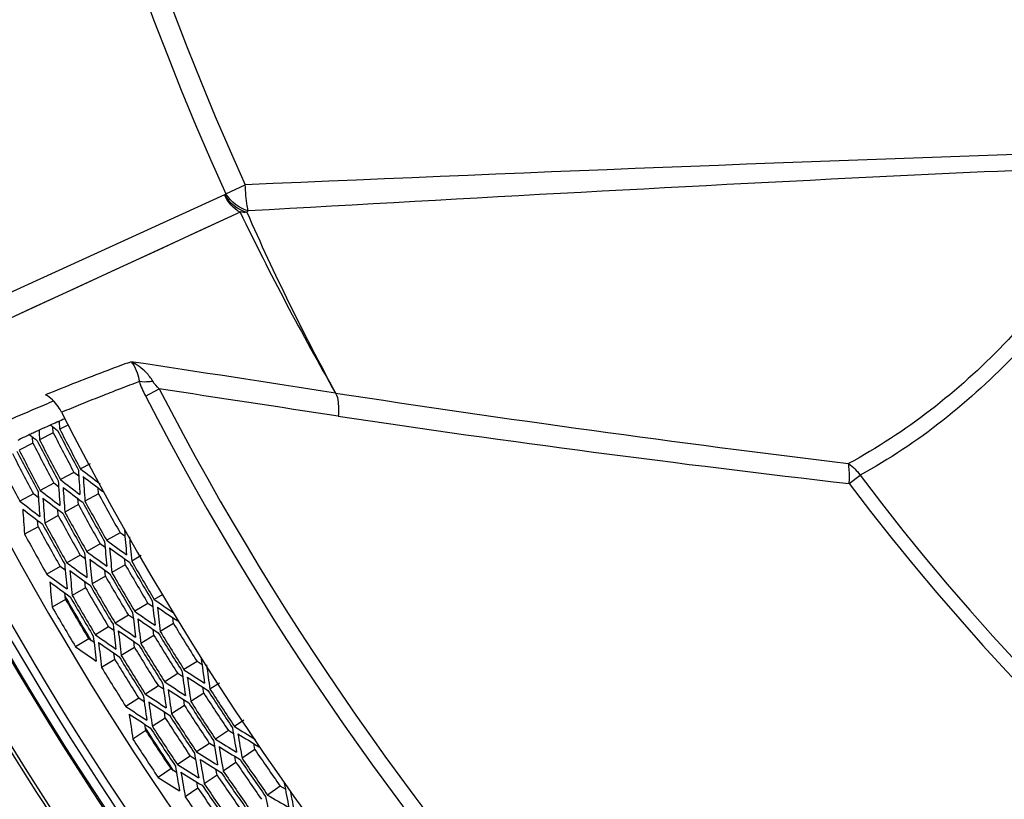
# Model space of a CAD drawing. Header units: millimetres. Extents: x 0 to 420, y -341 to 792.
# Tile 184 of 256: x 140.38 to 150.88, y 206.45 to 214.76. Entities that reach past the tile are written whole.
import ezdxf

# ---------------------------------------------------------------- set-up
doc = ezdxf.new("R2010")
doc.units = ezdxf.units.MM
doc.header["$LTSCALE"] = 23.1
doc.layers.get('0').update_dxf_attribs({"linetype": 'CONTINUOUS'})
doc.layers.add('06___PRT_ALL_SURFS', color=7, linetype='CONTINUOUS')
doc.layers.add('DIM_PILOTEES', color=7, linetype='CONTINUOUS')
doc.styles.get("Standard").update_dxf_attribs({"font": 'txt', "width": 0.7})
doc.dimstyles.new('DIMSTYLE_3', dxfattribs={"dimtxt": 2.5, "dimasz": 3.5, "dimexe": 2, "dimexo": 0, "dimtad": 1, "dimdec": 0, "dimlfac": 5.882353, "dimdsep": 46, "dimtxsty": 'Standard', "dimblk": '_FILLED', "dimblk1": '_FILLED', "dimblk2": '_FILLED', "dimcen": 0.09, "dimazin": 2, "dimtp": 0.8, "dimtm": 0.8, "dimtfac": 1, "dimtdec": 0, "dimtofl": 0, "dimtmove": 0, "dimatfit": 3, "dimldrblk": '_FILLED', "dimfxl": 0, "dimtolj": 1, "dimarcsym": 0})

# ---------------------------------------------------------------- blocks, each defined once
blk = doc.blocks.new('_FILLED')
at = {"color": 0, "linetype": 'ByBlock'}
blk.add_solid([(0, 0), (-1, 0.1429), (-1, -0.1429)], dxfattribs=at)
blk = doc.blocks.new('*D4')
at = {"layer": 'DIM_PILOTEES', "color": 2, "linetype": 'Continuous'}
for p, q in [((135.576, 234.205), (121.739, 234.205)), ((123.739, 234.205), (123.739, 194.264)), ((123.739, 154.322), (123.739, 194.264)), ((142.142, 154.322), (121.739, 154.322))]:
    blk.add_line(p, q, dxfattribs=at)
at = {"layer": 'DIM_PILOTEES', "color": 2, "linetype": 'Continuous', "xscale": 3.5, "yscale": 3.5, "zscale": 3.5}
for p, rotation in [((123.739, 234.205), 90), ((123.739, 154.322), 270)]:
    blk.add_blockref('_FILLED', p, dxfattribs=dict(at, rotation=rotation))
at = {"layer": 'DIM_PILOTEES', "color": 2, "linetype": 'Continuous', "insert": (120.614, 194.322), "char_height": 2.5, "width": 8.83929, "attachment_point": 2, "rotation": 90, "line_spacing_factor": 0.9}
blk.add_mtext('{\\ftxt;\\W0.0001;\\H0.0001;\\~}{\\ftxt;\\W2.3571428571;\\H2.5; }{\\ftxt;\\W0.0001;\\H0.0001;\\~}', dxfattribs=at)

msp = doc.modelspace()

# ---------------------------------------------------------------- linework, layer by layer
at = {"color": 7, "linetype": 'Continuous'}
for p, q in [((142.5774, 212.9044), (142.7845, 212.9985)), ((142.563, 212.8907), (137.2089, 210.4507)), ((142.7301, 212.7071), (137.4347, 210.2652)), ((141.5277, 211.0994), (141.565, 211.1132)), ((141.2785, 210.7566), (141.236, 210.7399)), ((141.4451, 210.8214), (141.4023, 210.8049)), ((141.7204, 210.7478), (141.8664, 210.8234)), ((140.7832, 210.4715), (140.7758, 210.4683)), ((140.7891, 210.4727), (140.7817, 210.4695)), ((140.807, 210.3932), (140.8031, 210.4788)), ((140.807, 210.3932), (140.8031, 210.4788)), ((140.9005, 210.4413), (140.807, 210.3932)), ((140.7366, 210.357), (140.5906, 210.282)), ((140.6388, 210.4071), (140.6234, 210.4003)), ((140.6377, 210.4068), (140.6234, 210.4003)), ((140.5199, 210.2456), (140.3738, 210.1706)), ((141.131, 210.026), (141.0278, 209.9711)), ((140.9581, 209.9339), (140.8131, 209.8567)), ((149.2252, 209.8147), (149.3415, 209.9025)), ((140.7429, 209.8193), (140.598, 209.7421)), ((140.5267, 209.7041), (140.3817, 209.6269)), ((141.2189, 209.7063), (141.0748, 209.6277)), ((141.0053, 209.5897), (140.8611, 209.5111)), ((140.7908, 209.4728), (140.6467, 209.3941)), ((140.5749, 209.3549), (140.4307, 209.2763)), ((141.4499, 209.2904), (141.3069, 209.2096)), ((141.238, 209.1707), (141.095, 209.0899)), ((141.0253, 209.0505), (140.8823, 208.9698)), ((141.5051, 208.9486), (141.3629, 208.8664)), ((141.6746, 209.0466), (141.5735, 208.9882)), ((140.8111, 208.9295), (140.6681, 208.8488)), ((141.2941, 208.8266), (141.1519, 208.7444)), ((141.082, 208.704), (140.9398, 208.6218)), ((141.9051, 208.6314), (141.815, 208.5775)), ((140.868, 208.5802), (140.7258, 208.498)), ((141.7472, 208.5369), (141.6062, 208.4527)), ((141.538, 208.4118), (141.397, 208.3276)), ((142.019, 208.3225), (141.8789, 208.2368)), ((141.3277, 208.2861), (141.1867, 208.2018)), ((141.1155, 208.1592), (140.9746, 208.075)), ((141.8113, 208.1955), (141.6713, 208.1098)), ((141.603, 208.0681), (141.4629, 207.9824)), ((141.3931, 207.9397), (141.253, 207.854)), ((142.2702, 207.9185), (142.1314, 207.8308)), ((142.0645, 207.7885), (141.9257, 207.7007)), ((142.5103, 207.6885), (142.4087, 207.6228)), ((141.858, 207.658), (141.7192, 207.5702)), ((142.3423, 207.5799), (142.2043, 207.4908)), ((141.65, 207.5265), (141.5112, 207.4388)), ((142.1376, 207.4476), (141.9996, 207.3585)), ((141.9318, 207.3146), (141.7938, 207.2255)), ((142.7705, 207.2915), (142.6702, 207.2246)), ((141.7241, 207.1805), (141.5862, 207.0913)), ((142.6044, 207.1807), (142.4678, 207.0896)), ((142.4017, 207.0454), (142.2651, 206.9543)), ((142.8865, 206.98), (142.7508, 206.8875)), ((142.1978, 206.9094), (142.0613, 206.8183)), ((142.6854, 206.8429), (142.5497, 206.7504)), ((141.9922, 206.7722), (141.8556, 206.6811)), ((142.4836, 206.7053), (142.3479, 206.6128)), ((142.2803, 206.5667), (142.1447, 206.4742)), ((143.1574, 206.5889), (143.0231, 206.4944))]:
    msp.add_line(p, q, dxfattribs=at)
msp.add_lwpolyline([(142.7301, 212.7071), (142.2956, 212.5078), (141.8544, 212.3032), (141.4044, 212.0957), (140.9548, 211.8885), (140.5096, 211.6827), (140.0828, 211.4862), (139.6876, 211.3033), (139.3274, 211.1375), (139.011, 210.9915), (138.7328, 210.8633), (138.4909, 210.7521), (138.2817, 210.6558), (138.1023, 210.5735), (137.9492, 210.5029), (137.8192, 210.4433), (137.7092, 210.3922), (137.615, 210.349), (137.5378, 210.3129), (137.4775, 210.2842), (137.4347, 210.2652)], dxfattribs=at)
for centre, radius, start, end in [((169.5758, 225.1778), 29.6572, 155.55362, 204.44638), ((169.5758, 225.1778), 29.4298, 155.55362, 204.44638), ((185.7129, -768.7308), 982.6675, 91.949314, 92.5037992), ((139.563, 216.0589), 4.3632, 313.43894, 313.70006), ((172.8978, 227.385), 33.5489, 205.94496, 209.66669), ((139.7166, 215.9766), 4.4949, 313.3376, 313.59743), ((165.773, 222.7938), 25.0884, 203.70542, 208.61191), ((152.9761, 180.2783), 32.8787, 110.37746, 110.76776), ((83.0539, -179.0719), 394.5478, 81.151158, 81.471628), ((150.7643, 186.0394), 26.7077, 110.71343, 112.24221), ((152.8838, 181.1693), 31.782, 110.68888, 111.09474), ((151.0258, 185.927), 26.6743, 111.5316, 112.00942), ((152.0061, 183.4424), 29.3453, 111.18275, 111.44223), ((169.5758, 225.1778), 31.3712, 207.38495, 332.61459), ((85.5752, -164.3033), 379.3267, 81.174074, 81.465928), ((169.5758, 225.1778), 31.2068, 207.38566, 332.61434), ((172.0286, 396.0671), 187.4333, 261.321957, 263.009237), ((149.2382, 190.0746), 22.3026, 112.40131, 112.54428), ((149.967, 188.5453), 23.85, 112.00833, 112.53455), ((169.5758, 225.1778), 32.2455, 206.92885, 333.07114), ((168.2971, 375.7967), 167.0741, 261.560489, 263.445249), ((145.5347, 199.5816), 11.8813, 114.02131, 114.34073), ((146.0133, 198.5073), 13.0574, 113.6478, 114.02041), ((159.2816, 233.7972), 29.8409, 231.51476, 231.69242), ((146.6059, 197.1532), 14.5355, 113.28265, 113.61502), ((144.1076, 202.6668), 8.4819, 115.37151, 115.78343), ((144.4365, 201.9737), 9.2491, 115.0391, 115.37261), ((160.6088, 235.5039), 32.2243, 231.35635, 231.5424), ((144.7333, 201.3384), 9.9503, 114.75181, 115.03963), ((145.0512, 200.6488), 10.7097, 114.42103, 114.75127), ((172.0807, 211.846), 31.529, 182.6604, 182.84342), ((169.5758, 225.1778), 32.3716, 207.19914, 208.04301), ((169.5758, 225.1778), 32.3455, 207.19914, 208.04301), ((143.7405, 203.4262), 7.6385, 115.7819, 116.28564), ((169.5758, 225.1778), 32.6149, 207.19914, 208.04301), ((169.5758, 225.1778), 32.5888, 207.19914, 208.04301), ((169.5758, 225.1778), 32.8587, 207.19914, 208.04301), ((169.5758, 225.1778), 32.8325, 207.19914, 208.04301), ((169.5758, 225.1778), 33.0775, 207.19914, 208.04301), ((169.5758, 225.1778), 34.4954, 206.12966, 333.87034), ((169.5758, 225.1778), 34.4607, 206.17495, 333.82505), ((169.5758, 225.1778), 33.9916, 206.73189, 333.26811), ((169.5758, 225.1778), 33.9769, 206.7445, 333.2555), ((169.5758, 225.1778), 33.8792, 206.67945, 333.32055), ((169.5758, 225.1778), 33.7947, 206.74032, 333.25969), ((169.5758, 225.1778), 33.3914, 207.08673, 332.91327), ((171.1102, 211.827), 30.1633, 183.55094, 184.04922), ((158.6336, 232.9616), 28.9574, 232.55566, 233.07298), ((171.0375, 211.8242), 30.0431, 183.69265, 184.19276), ((158.6744, 233.0133), 29.0707, 232.69715, 233.21261), ((169.5758, 225.1778), 25.3528, 217.04984, 322.95473), ((173.2893, 211.9466), 32.5671, 183.70089, 184.16537), ((159.8492, 234.5734), 31.1976, 232.39756, 232.88067), ((169.5758, 225.1778), 25.4985, 217.04984, 322.95473), ((175.8314, 212.0564), 35.3331, 183.77546, 184.20658), ((161.2308, 236.4522), 33.7512, 232.31497, 232.76452), ((159.8935, 234.641), 31.3257, 232.54313, 233.02443), ((173.1993, 211.95), 32.43, 183.84668, 184.31295), ((162.8298, 238.6786), 36.714, 232.30703, 232.7233), ((161.2803, 236.5399), 33.8985, 232.46455, 232.91232), ((175.719, 212.067), 35.174, 183.92526, 184.35816), ((169.5758, 225.1778), 32.4932, 208.61684, 209.46071), ((169.5758, 225.1778), 32.4671, 208.61684, 209.46071), ((162.8868, 238.7921), 36.8867, 232.4606, 232.8751), ((178.7109, 212.174), 38.3896, 183.92922, 184.32886), ((169.5758, 225.1778), 32.7367, 208.61684, 209.46071), ((169.5758, 225.1778), 32.7105, 208.61684, 209.46071), ((169.5758, 225.1778), 32.9811, 208.61684, 209.46071), ((169.5758, 225.1778), 32.9548, 208.61684, 209.46071), ((169.5758, 225.1778), 33.2008, 208.61684, 209.46071), ((170.462, 211.7819), 29.0707, 184.86494, 185.3804), ((172.4882, 211.9559), 31.3257, 185.05312, 185.53443), ((159.0146, 233.4794), 30.0431, 233.88479, 234.3849), ((170.3965, 211.7746), 28.9574, 185.00457, 185.52189), ((174.8331, 212.1289), 33.8985, 185.16524, 185.613), ((160.2645, 235.2478), 32.43, 233.7646, 234.23088), ((159.0555, 233.5397), 30.1633, 234.02833, 234.52661), ((172.4073, 211.9541), 31.1976, 185.19688, 185.67999), ((177.5941, 212.3015), 36.8867, 185.20246, 185.61695), ((161.6962, 237.3246), 35.174, 233.71939, 234.15229), ((160.3092, 235.326), 32.5671, 233.91218, 234.37666), ((174.7326, 212.1333), 33.7512, 185.31303, 185.76259), ((169.5758, 225.1778), 32.3716, 210.03454, 210.87841), ((169.5758, 225.1778), 32.3455, 210.03454, 210.87841), ((163.369, 239.8074), 38.3896, 233.74869, 234.14834), ((161.7466, 237.4255), 35.3331, 233.87097, 234.30209), ((177.4677, 212.3132), 36.714, 185.35425, 185.77053), ((169.5758, 225.1778), 32.6149, 210.03454, 210.87841), ((169.5758, 225.1778), 32.5888, 210.03454, 210.87841), ((163.4277, 239.9381), 38.5781, 233.90427, 234.30212), ((180.7503, 212.4958), 40.2237, 185.32096, 185.7039), ((169.5758, 225.1778), 32.8325, 210.03454, 210.87841), ((169.5758, 225.1778), 32.8587, 210.03454, 210.87841), ((169.5758, 225.1778), 33.15, 209.9909, 210.9299), ((169.5758, 225.1778), 33.1039, 210.03454, 210.87841), ((169.5758, 225.1778), 33.0775, 210.03454, 210.87841), ((171.7688, 211.9193), 30.1633, 186.38635, 186.88463), ((158.2763, 232.4317), 28.9827, 235.39121, 235.88042), ((169.5758, 225.1778), 33.3247, 210.03454, 210.87841), ((173.9392, 212.1465), 32.5671, 186.5363, 187.00078), ((159.3964, 234.0807), 31.1976, 235.23296, 235.71608), ((171.6962, 211.9128), 30.0431, 186.52805, 187.02817), ((158.3001, 232.4645), 29.0707, 235.53256, 236.04802), ((176.4728, 212.3819), 35.3331, 186.61087, 187.04199), ((160.6833, 236.0256), 33.7512, 235.15037, 235.59993), ((159.4373, 234.1505), 31.3257, 235.37853, 235.85984), ((173.8492, 212.1454), 32.43, 186.68208, 187.14836), ((160.7284, 236.1156), 33.8985, 235.29996, 235.74772), ((176.3601, 212.387), 35.174, 186.76067, 187.19357), ((169.5758, 225.1778), 32.4932, 211.45225, 212.29612), ((169.5758, 225.1778), 32.4671, 211.45225, 212.29612), ((179.4857, 212.6296), 38.5781, 186.61084, 187.00869), ((162.1702, 238.3284), 36.714, 235.14243, 235.55871), ((162.2215, 238.4445), 36.8867, 235.296, 235.7105), ((179.3429, 212.6418), 38.3896, 186.76462, 187.16426), ((169.5758, 225.1778), 32.7105, 211.45225, 212.29612), ((163.9256, 241.1082), 40.2237, 235.20906, 235.592), ((169.5758, 225.1778), 32.7367, 211.45225, 212.29612), ((169.5758, 225.1778), 32.9811, 211.45225, 212.29612), ((169.5758, 225.1778), 32.9548, 211.45225, 212.29612), ((171.1236, 211.8421), 29.0707, 187.70034, 188.21581), ((169.5758, 225.1778), 33.2008, 211.45225, 212.29612), ((173.1386, 212.1162), 31.3257, 187.88853, 188.36983), ((158.6169, 232.9468), 30.0431, 236.7202, 237.22031), ((171.0585, 211.8316), 28.9574, 187.83998, 188.3573), ((175.4722, 212.4049), 33.8985, 188.00064, 188.44841), ((159.7777, 234.7748), 32.43, 236.6, 237.06628), ((158.6547, 233.009), 30.1633, 236.86374, 237.36202), ((173.058, 212.1104), 31.1976, 188.03228, 188.5154), ((159.8185, 234.8551), 32.5671, 236.74759, 237.21207), ((175.3715, 212.4043), 33.7512, 188.14844, 188.59799), ((169.5758, 225.1778), 32.3716, 212.86995, 213.71382), ((169.5758, 225.1778), 32.3455, 212.86995, 213.71382), ((178.2213, 212.714), 36.8867, 188.03786, 188.45236), ((161.105, 236.9199), 35.174, 236.5548, 236.9877), ((161.1503, 237.0232), 35.3331, 236.70638, 237.1375), ((178.0945, 212.7193), 36.714, 188.18965, 188.60593), ((169.5758, 225.1778), 32.6149, 212.86995, 213.71382), ((169.5758, 225.1778), 32.5888, 212.86995, 213.71382), ((162.6529, 239.4824), 38.3896, 236.5841, 236.98374), ((162.7051, 239.6159), 38.5781, 236.73967, 237.13753), ((181.364, 213.0641), 40.2237, 188.15636, 188.53931), ((169.5758, 225.1778), 32.8587, 212.86995, 213.71382), ((169.5758, 225.1778), 32.8325, 212.86995, 213.71382), ((169.5758, 225.1778), 33.15, 212.82239, 213.76605), ((169.5758, 225.1778), 33.1039, 212.86995, 213.71382), ((169.5758, 225.1778), 33.0775, 212.86995, 213.71382), ((172.422, 212.044), 30.1633, 189.22175, 189.72003), ((157.918, 231.8423), 28.9574, 238.22647, 238.74379), ((169.5758, 225.1778), 33.3247, 212.86995, 213.71382), ((174.5785, 212.3783), 32.5671, 189.3717, 189.83618), ((158.9684, 233.5663), 31.1976, 238.06837, 238.55149), ((157.9535, 231.8978), 29.0707, 238.36796, 238.88343), ((172.3498, 212.034), 30.0431, 189.36346, 189.86357), ((160.1576, 235.5725), 33.7512, 237.98578, 238.43533), ((159.0058, 233.638), 31.3257, 238.21394, 238.69524), ((174.4886, 212.3728), 32.43, 189.51749, 189.98377), ((177.0973, 212.7387), 35.3331, 189.44628, 189.87739), ((160.1981, 235.6646), 33.8985, 238.13536, 238.58313), ((176.9845, 212.7382), 35.174, 189.59607, 190.02897), ((169.5758, 225.1778), 32.4932, 214.28765, 215.13152), ((169.5758, 225.1778), 32.4671, 214.28765, 215.13152), ((180.0943, 213.1352), 38.5781, 189.44624, 189.8441), ((161.5287, 237.946), 36.714, 237.97784, 238.39412), ((161.5742, 238.0645), 36.8867, 238.13141, 238.54591), ((179.9511, 213.1403), 38.3896, 189.60003, 189.99967), ((169.5758, 225.1778), 32.7105, 214.28765, 215.13152), ((163.1444, 240.8092), 40.2237, 238.04446, 238.42741), ((169.5758, 225.1778), 32.7367, 214.28765, 215.13152), ((169.5758, 225.1778), 32.9811, 214.28765, 215.13152), ((169.5758, 225.1778), 32.9548, 214.28765, 215.13152), ((171.7813, 211.935), 29.0707, 190.53575, 191.05121), ((171.752, 211.9281), 28.9931, 190.71482, 191.1925), ((169.5758, 225.1778), 33.2008, 214.28765, 215.13152), ((173.7804, 212.3084), 31.3257, 190.72393, 191.20524), ((158.246, 232.3952), 30.0431, 239.5556, 240.05572)]:
    msp.add_arc(centre, radius, start, end, dxfattribs=at)
for points, knots in [([(152.2963, 213.2074), (151.5041, 213.1743), (148.343, 213.0334), (145.1838, 212.8539), (142.8162, 212.7214)], [0, 0, 0, 0, 0.2505781, 1, 1, 1, 1]), ([(152.2963, 213.2074), (151.8761, 212.5334), (151.0281, 211.2923), (149.8282, 210.3579), (149.2162, 210.0272)], [0, 0, 0, 0, 0.5331123, 1, 1, 1, 1]), ([(152.4408, 213.1584), (152.0187, 212.4699), (151.1678, 211.2035), (149.9592, 210.2424), (149.3415, 209.9025)], [0, 0, 0, 0, 0.5338962, 1, 1, 1, 1]), ([(142.8162, 212.7214), (142.8121, 212.7382), (142.7951, 212.8298), (142.7881, 212.9229), (142.7845, 212.9985)], [0, 0, 0, 0, 0.1855804, 1, 1, 1, 1]), ([(141.565, 211.1132), (141.5719, 211.106), (141.601, 211.0709), (141.6206, 211.0287), (141.6322, 210.9952)], [0, 0, 0, 0, 0.2188647, 1, 1, 1, 1]), ([(141.7997, 210.9048), (141.7858, 210.9027), (141.738, 210.8969), (141.6889, 210.8954), (141.6554, 210.9017)], [0, 0, 0, 0, 0.2925207, 1, 1, 1, 1]), ([(140.8267, 210.5743), (140.8161, 210.5952), (140.7726, 210.6681), (140.7092, 210.731), (140.6549, 210.7598)], [0, 0, 0, 0, 0.2758712, 1, 1, 1, 1]), ([(143.7483, 210.7796), (143.7656, 210.7504), (143.7805, 210.6647), (143.7803, 210.5815), (143.7765, 210.5318)], [0, 0, 0, 0, 0.4048744, 1, 1, 1, 1]), ([(139.8111, 210.2772), (139.8717, 210.308), (140.1598, 210.4487), (140.4542, 210.5761), (140.6875, 210.6729)], [0, 0, 0, 0, 0.2121137, 1, 1, 1, 1]), ([(149.2252, 209.8147), (149.2265, 209.8354), (149.2292, 209.9062), (149.2271, 209.9782), (149.2162, 210.0272)], [0, 0, 0, 0, 0.2916439, 1, 1, 1, 1])]:
    msp.add_open_spline(points, degree=3, knots=knots, dxfattribs=at)
for points in [[(142.7301, 212.7071), (142.657, 212.7459), (142.5973, 212.8154), (142.563, 212.8907)], [(142.563, 212.8907), (142.615, 212.805), (142.705, 212.7347), (142.8014, 212.7074)], [(142.8162, 212.7214), (142.7195, 212.7478), (142.6303, 212.8192), (142.5774, 212.9044)], [(142.8014, 212.7074), (142.7784, 212.7051), (142.7537, 212.7025), (142.7319, 212.7104)], [(141.729, 210.9972), (141.6826, 211.0455), (141.6261, 211.0858), (141.565, 211.1132)], [(141.6322, 210.9952), (141.6427, 210.9648), (141.6502, 210.9334), (141.6554, 210.9017)], [(141.7997, 210.9048), (141.7799, 210.9381), (141.7559, 210.9693), (141.7291, 210.9972)], [(141.6554, 210.9017), (141.6721, 210.8487), (141.6946, 210.7975), (141.7202, 210.7481)], [(141.8664, 210.8234), (141.8414, 210.848), (141.8175, 210.8746), (141.7997, 210.9048)], [(149.2162, 210.0272), (149.2662, 209.9961), (149.3091, 209.9518), (149.3415, 209.9025)]]:
    msp.add_open_spline(points, degree=3, dxfattribs=at)
at = {"layer": '06___PRT_ALL_SURFS', "color": 7, "linetype": 'Continuous'}
for p, q in [((140.7366, 210.357), (140.7337, 210.4209)), ((140.7366, 210.357), (140.7337, 210.4209)), ((140.5199, 210.2456), (140.5167, 210.3104)), ((141.0089, 209.895), (140.9581, 209.9339)), ((140.7944, 209.7798), (140.7429, 209.8193)), ((140.7944, 209.7798), (140.7429, 209.8193)), ((140.5793, 209.6637), (140.5267, 209.7041)), ((141.2189, 209.7063), (141.2145, 209.77)), ((141.0053, 209.5897), (141.0006, 209.6539)), ((141.0053, 209.5897), (141.0006, 209.6539)), ((140.7908, 209.4728), (140.786, 209.5381)), ((140.7908, 209.4728), (140.7861, 209.5381)), ((140.5749, 209.3549), (140.57, 209.4222)), ((141.5015, 209.2529), (141.4499, 209.2904)), ((141.2899, 209.1328), (141.238, 209.1707)), ((141.2899, 209.1328), (141.238, 209.1707)), ((141.0782, 209.0119), (141.0253, 209.0505)), ((141.0782, 209.0119), (141.0253, 209.0505)), ((141.5051, 208.9486), (141.4989, 209.0123)), ((140.8656, 208.8898), (140.8111, 208.9295)), ((141.2941, 208.8266), (141.2878, 208.8911)), ((141.082, 208.704), (141.0755, 208.77)), ((140.868, 208.5802), (140.8613, 208.6486)), ((141.7998, 208.5006), (141.7472, 208.5369)), ((141.5913, 208.375), (141.538, 208.4118)), ((142.019, 208.3225), (142.0114, 208.3859)), ((142.019, 208.3225), (142.0114, 208.3859)), ((141.3823, 208.2483), (141.3277, 208.2861)), ((141.8113, 208.1955), (141.8035, 208.2594)), ((141.1721, 208.1202), (141.1155, 208.1592)), ((141.603, 208.0681), (141.5949, 208.1331)), ((141.3931, 207.9397), (141.3849, 208.0067)), ((141.3931, 207.9397), (141.3849, 208.0067)), ((142.3237, 207.8837), (142.2702, 207.9185)), ((142.1183, 207.7532), (142.0645, 207.7885)), ((141.9128, 207.622), (141.858, 207.658)), ((142.3423, 207.5799), (142.333, 207.6432)), ((142.3423, 207.5799), (142.333, 207.6432)), ((141.7065, 207.4895), (141.65, 207.5265)), ((141.7065, 207.4895), (141.65, 207.5265)), ((142.1376, 207.4476), (142.1281, 207.5117)), ((142.1376, 207.4476), (142.1281, 207.5117)), ((141.9318, 207.3146), (141.922, 207.3803)), ((141.9318, 207.3146), (141.922, 207.3803)), ((141.7241, 207.1805), (141.7141, 207.2485)), ((141.7241, 207.1805), (141.7141, 207.2485)), ((142.6588, 207.147), (142.6044, 207.1807)), ((142.4567, 207.0112), (142.4017, 207.0454)), ((142.4567, 207.0112), (142.4017, 207.0454)), ((142.8865, 206.98), (142.8757, 207.0429)), ((142.2542, 206.8744), (142.1978, 206.9094)), ((142.2542, 206.8744), (142.1978, 206.9094)), ((142.6854, 206.8429), (142.6744, 206.9063)), ((142.0506, 206.736), (141.9922, 206.7722)), ((142.0506, 206.736), (141.9922, 206.7722)), ((142.4836, 206.7053), (142.4723, 206.7698)), ((142.2803, 206.5667), (142.2688, 206.6332)), ((143.2125, 206.5567), (143.1574, 206.5889))]:
    msp.add_line(p, q, dxfattribs=at)
for radius, start, end in [(32.4246, 207.19914, 208.04301), (32.6683, 207.19914, 208.04301), (32.9133, 207.19914, 208.04301), (32.3029, 208.61684, 209.46071), (32.5463, 208.61684, 209.46071), (32.7906, 208.61684, 209.46071), (33.0366, 208.61684, 209.46071), (32.4246, 210.03454, 210.87841), (32.6683, 210.03454, 210.87841), (32.9133, 210.03454, 210.87841), (33.1605, 210.03454, 210.87841), (32.3029, 211.45225, 212.29612), (32.5463, 211.45225, 212.29612), (32.7906, 211.45225, 212.29612), (33.0366, 211.45225, 212.29612), (32.4246, 212.86995, 213.71382), (32.6683, 212.86995, 213.71382), (32.9133, 212.86995, 213.71382), (33.1605, 212.86995, 213.71382), (32.3029, 214.28765, 215.13152), (32.5463, 214.28765, 215.13152), (32.7906, 214.28765, 215.13152), (33.0366, 214.28765, 215.13152)]:
    msp.add_arc((169.5758, 225.1778), radius, start, end, dxfattribs=at)

# ---------------------------------------------------------------- dimensions: what is measured, and where the dimension line sits
at = {"layer": 'DIM_PILOTEES', "color": 2, "linetype": 'Continuous'}
dim = msp.add_linear_dim(base=(123.7389, 234.2053), p1=(142.1422, 154.3218), p2=(135.5758, 234.2053), angle=90, text='{\\ftxt;\\W0.0001;\\H0.0001;\\~}{\\ftxt;\\W2.3571428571;\\H2.5; }{\\ftxt;\\W0.0001;\\H0.0001;\\~}', dimstyle='DIMSTYLE_3', dxfattribs=at)
dim.commit()
dim.dimension.update_dxf_attribs({"geometry": '*D4', "text_midpoint": (123.7389, 193.9653), "dimtype": 160})

doc.saveas('drawing.dxf')
